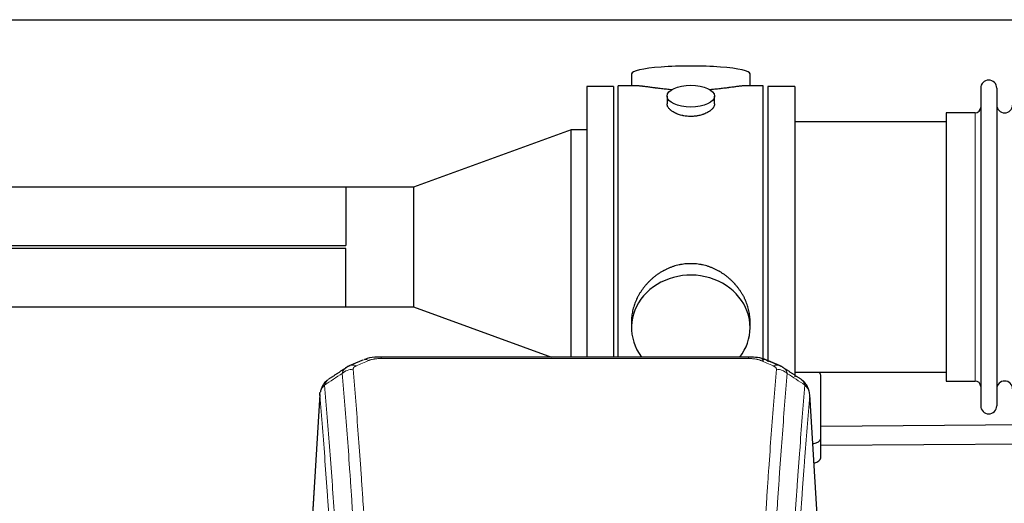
# Model space of a CAD drawing. Header units: inches. Extents: x 0 to 23760, y -13 to 16800.
# Tile 166 of 204: x 16268 to 16893, y 14477 to 14785. Entities that reach past the tile are written whole.
import ezdxf

# ---------------------------------------------------------------- set-up
doc = ezdxf.new("R2010")
doc.units = ezdxf.units.IN
doc.layers.add('254', color=7, linetype='Continuous', true_color=0xffffff)

msp = doc.modelspace()

# ---------------------------------------------------------------- linework, layer by layer
at = {"layer": '254', "color": 2, "linetype": 'Continuous', "lineweight": 25}
for p, q in [((16194.723, 14784.567), (19554.178, 14784.567)), ((16656.583, 14750.225), (16656.583, 14742.604)), ((16731.862, 14742.604), (16731.862, 14750.225)), ((16628.223, 14742.174), (16628.223, 14570.263)), ((16645.223, 14742.174), (16628.223, 14742.174)), ((16645.223, 14742.174), (16645.223, 14570.263)), ((16648.223, 14640.174), (16648.223, 14742.604)), ((16659.569, 14742.604), (16648.223, 14742.604)), ((16740.223, 14742.604), (16728.926, 14742.604)), ((16740.223, 14640.174), (16740.223, 14742.604)), ((16743.223, 14742.174), (16743.223, 14567.226)), ((16760.223, 14742.174), (16743.223, 14742.174)), ((16760.223, 14742.174), (16760.223, 14557.643)), ((16878.223, 14741.074), (16878.223, 14539.274)), ((16888.423, 14741.074), (16888.423, 14539.274)), ((16679.175, 14735.972), (16679.175, 14731.007)), ((16709.27, 14731.029), (16709.27, 14735.972)), ((16856.223, 14725.324), (16856.223, 14555.024)), ((16874.723, 14725.324), (16856.223, 14725.324)), ((16856.223, 14719.674), (16760.223, 14719.674)), ((16618.223, 14714.571), (16518.223, 14678.174)), ((16618.223, 14570.26), (16618.223, 14714.571)), ((16628.223, 14714.571), (16618.223, 14714.571)), ((16475.223, 14678.224), (16180.223, 14678.224)), ((16475.223, 14678.224), (16475.223, 14641.201)), ((16475.273, 14678.174), (16475.223, 14678.224)), ((16475.273, 14678.174), (16475.273, 14641.151)), ((16518.223, 14678.174), (16475.273, 14678.174)), ((16518.223, 14678.174), (16518.223, 14602.174)), ((16180.223, 14641.201), (16475.223, 14641.201)), ((16180.223, 14641.151), (16475.273, 14641.151)), ((16475.273, 14639.197), (16180.223, 14639.197)), ((16475.223, 14639.147), (16180.223, 14639.147)), ((16475.223, 14602.124), (16475.223, 14639.147)), ((16475.273, 14602.174), (16475.273, 14639.197)), ((16648.223, 14570.254), (16648.223, 14640.174)), ((16740.223, 14567.575), (16740.223, 14640.174)), ((16180.223, 14602.124), (16475.223, 14602.124)), ((16475.223, 14602.124), (16475.273, 14602.174)), ((16475.273, 14602.174), (16518.223, 14602.174)), ((16518.223, 14602.174), (16605.909, 14570.259)), ((16656.583, 14592.945), (16656.583, 14588.92)), ((16731.862, 14588.92), (16731.862, 14592.944)), ((16730.809, 14570.259), (16497.636, 14570.259)), ((16760.223, 14560.674), (16856.223, 14560.674)), ((16776.723, 14518.575), (16776.723, 14558.649)), ((16856.223, 14555.024), (16874.723, 14555.024)), ((16458.705, 14546.462), (16453.454, 14459.826)), ((16774.991, 14459.826), (16769.74, 14546.463)), ((17010.31, 14527.869), (16776.726, 14526.22)), ((16776.723, 14506.157), (16776.723, 14518.575)), ((16776.723, 14514.22), (17010.395, 14515.869))]:
    msp.add_line(p, q, dxfattribs=at)
at = {"layer": '254', "color": 110, "linetype": 'Continuous', "lineweight": 13}
for p, q in [((16874.723, 14725.324), (16874.723, 14555.024)), ((16497.636, 14570.259), (16497.636, 14569.307)), ((16730.809, 14569.307), (16497.636, 14569.307)), ((16730.809, 14570.257), (16730.809, 14569.307)), ((16458.707, 14545.84), (16453.459, 14459.251)), ((16774.986, 14459.251), (16769.739, 14545.84))]:
    msp.add_line(p, q, dxfattribs=at)
at = {"layer": '254', "color": 2, "linetype": 'Continuous', "lineweight": 25}
for centre, radius, start, end in [((16883.323, 14741.074), 5.1, 0, 180), ((16874.723, 14728.824), 3.5, 270, 0), ((16893.423, 14730.324), 5, 180, 0), ((16874.723, 14551.524), 3.5, 0, 90), ((16893.423, 14550.024), 5, 0, 180), ((16883.323, 14539.274), 5.1, 180, 0)]:
    msp.add_arc(centre, radius, start, end, dxfattribs=at)
for centre, major_axis, ratio, start_param, end_param in [((16694.223, 14750.225), (37.64, 0), 0.1305262, 0, 3.1415927), ((16694.223, 14588.92), (37.64, 0), 0.8870108, 0, 3.7346664), ((16694.223, 14588.92), (37.64, 0), 0.8870108, 5.6900133, 6.2831853), ((16768.723, 14558.649), (-8, 0), 0.4617486, 3.1415927, 3.722063), ((16768.723, 14518.575), (-8, 0), 0.4617486, 1.9439586, 3.1415927), ((16768.723, 14506.157), (-8, 0), 0.4617486, 2.0459273, 3.1415927)]:
    msp.add_ellipse(centre, major_axis=major_axis, ratio=ratio, start_param=start_param, end_param=end_param, dxfattribs=at)
msp.add_ellipse((16694.223, 14735.972), major_axis=(15.048, 0), ratio=0.4617486, dxfattribs=at)
at = {"layer": '254', "color": 110, "linetype": 'Continuous', "lineweight": 13}
for centre, major_axis, ratio, start_param, end_param in [((16489.878, 14559.097), (3.953, -9.186), 0.6419268, 2.5510147, 3.1418997), ((16738.567, 14559.097), (-3.953, -9.186), 0.6419268, 3.1410059, 3.7321706), ((16479.897, 14553.446), (-9.964, -0.842), 0.9013977, 4.6363308, 5.3961502), ((16481.869, 14555.639), (3.975, -9.176), 0.6408251, 2.5472213, 3.141301), ((16746.576, 14555.639), (3.975, 9.176), 0.6408251, 0.0010737, 0.5943713), ((16748.548, 14553.446), (-9.964, 0.842), 0.9013977, 4.0286278, 4.7884472)]:
    msp.add_ellipse(centre, major_axis=major_axis, ratio=ratio, start_param=start_param, end_param=end_param, dxfattribs=at)
at = {"layer": '254', "color": 2, "linetype": 'Continuous', "lineweight": 25}
for points, knots in [([(16682.351, 14740.016), (16682.348, 14740.016), (16682.346, 14740.016), (16682.27, 14740.022), (16682.196, 14740.028), (16682.048, 14740.04), (16681.828, 14740.058), (16681.022, 14740.125), (16679.727, 14740.241), (16678.045, 14740.409), (16676.408, 14740.586), (16674.814, 14740.771), (16673.265, 14740.961), (16672.261, 14741.09), (16671.643, 14741.171), (16671.52, 14741.187), (16671.275, 14741.219), (16670.91, 14741.267), (16670.551, 14741.315), (16669.841, 14741.41), (16668.917, 14741.535), (16667.596, 14741.716), (16666.338, 14741.887), (16665.144, 14742.046), (16664.39, 14742.142), (16663.841, 14742.21), (16663.57, 14742.243), (16663.306, 14742.275), (16663.131, 14742.295), (16663.044, 14742.305), (16662.614, 14742.354), (16661.955, 14742.426), (16661.046, 14742.51), (16660.218, 14742.57), (16659.581, 14742.598), (16659.226, 14742.604), (16659.103, 14742.604)], [0, 0, 0, 0, 0.0002215, 0.0002215, 0.0071429, 0.0071429, 0.0140642, 0.027907, 0.083278, 0.1386489, 0.1940199, 0.2493909, 0.3047619, 0.3601329, 0.3601329, 0.3739756, 0.3739756, 0.3878184, 0.4155039, 0.4155039, 0.4708749, 0.5262458, 0.5816168, 0.6369878, 0.6923588, 0.6923588, 0.7200443, 0.733887, 0.733887, 0.7477298, 0.7477298, 0.8031008, 0.8584718, 0.9138427, 0.9692137, 1, 1, 1, 1]), ([(16729.347, 14742.604), (16729.223, 14742.604), (16728.866, 14742.598), (16728.225, 14742.57), (16727.392, 14742.51), (16726.782, 14742.453), (16726.383, 14742.413), (16726.302, 14742.404), (16726.139, 14742.387), (16725.893, 14742.361), (16725.641, 14742.333), (16725.127, 14742.274), (16724.419, 14742.189), (16723.291, 14742.044), (16722.097, 14741.885), (16720.835, 14741.714), (16719.95, 14741.593), (16719.268, 14741.5), (16718.923, 14741.453), (16718.571, 14741.406), (16718.336, 14741.374), (16718.217, 14741.358), (16717.623, 14741.278), (16716.655, 14741.15), (16715.158, 14740.958), (16713.614, 14740.769), (16712.024, 14740.584), (16710.385, 14740.407), (16709.261, 14740.295), (16708.405, 14740.215), (16707.975, 14740.175), (16707.539, 14740.136), (16707.32, 14740.117), (16707.247, 14740.111), (16707.101, 14740.099), (16706.814, 14740.074), (16706.526, 14740.05), (16706.311, 14740.033)], [0, 0, 0, 0, 0.0313476, 0.0871263, 0.142905, 0.1986836, 0.1986836, 0.2126283, 0.2126283, 0.226573, 0.2544623, 0.2544623, 0.310241, 0.3660196, 0.4217983, 0.477577, 0.5333556, 0.5333556, 0.561245, 0.5751896, 0.5751896, 0.5891343, 0.5891343, 0.644913, 0.7006917, 0.7564703, 0.812249, 0.8680277, 0.9238063, 0.9238063, 0.9516957, 0.9656403, 0.9656403, 0.9726127, 0.9726127, 0.979585, 1, 1, 1, 1]), ([(16694.223, 14723.097), (16693.725, 14723.097), (16693.231, 14723.111), (16692.252, 14723.169), (16691.767, 14723.212), (16690.805, 14723.325), (16690.327, 14723.395), (16689.736, 14723.501), (16689.559, 14723.533), (16689.383, 14723.568), (16689.265, 14723.592), (16689.207, 14723.604), (16688.915, 14723.665), (16688.684, 14723.718), (16688.001, 14723.883), (16687.557, 14724.005), (16686.693, 14724.272), (16686.273, 14724.417), (16685.66, 14724.65), (16685.459, 14724.731), (16685.161, 14724.856), (16685.062, 14724.899), (16684.916, 14724.963), (16684.867, 14724.985), (16684.77, 14725.029), (16684.337, 14725.227), (16683.928, 14725.435), (16683.235, 14725.819), (16682.906, 14726.018), (16682.284, 14726.431), (16681.991, 14726.644), (16681.647, 14726.919), (16681.579, 14726.974), (16681.446, 14727.085), (16681.381, 14727.141), (16681.19, 14727.31), (16681.069, 14727.423), (16680.721, 14727.763), (16680.511, 14727.993), (16680.136, 14728.456), (16679.97, 14728.689), (16679.755, 14729.043), (16679.689, 14729.161), (16679.613, 14729.309), (16679.599, 14729.339), (16679.57, 14729.398), (16679.556, 14729.428), (16679.515, 14729.517), (16679.489, 14729.577), (16679.368, 14729.873), (16679.296, 14730.107), (16679.199, 14730.571), (16679.175, 14730.8), (16679.175, 14731.03), (16679.175, 14731.033), (16679.175, 14731.036)], [0, 0, 0, 0, 0.0624454, 0.0624454, 0.1248907, 0.1248907, 0.1873361, 0.1873361, 0.2029474, 0.2107531, 0.2107531, 0.2185588, 0.2185588, 0.2497814, 0.2497814, 0.3122268, 0.3122268, 0.3746722, 0.3746722, 0.4058948, 0.4058948, 0.4215062, 0.4215062, 0.4293119, 0.4293119, 0.4371175, 0.4995629, 0.4995629, 0.5620082, 0.5620082, 0.6244536, 0.6244536, 0.6400649, 0.6400649, 0.6556763, 0.6556763, 0.686899, 0.686899, 0.7493443, 0.7493443, 0.8117897, 0.8117897, 0.8430124, 0.8430124, 0.850818, 0.850818, 0.8586237, 0.8586237, 0.874235, 0.874235, 0.9366804, 0.9366804, 0.9991258, 0.9991258, 1, 1, 1, 1]), ([(16709.27, 14731.033), (16709.271, 14730.804), (16709.246, 14730.575), (16709.151, 14730.112), (16709.079, 14729.879), (16708.888, 14729.41), (16708.769, 14729.174), (16708.59, 14728.878), (16708.553, 14728.819), (16708.495, 14728.73), (16708.475, 14728.701), (16708.435, 14728.641), (16708.332, 14728.493), (16708.221, 14728.347), (16707.938, 14727.997), (16707.729, 14727.768), (16707.267, 14727.315), (16707.016, 14727.093), (16706.606, 14726.765), (16706.465, 14726.657), (16706.244, 14726.496), (16706.169, 14726.442), (16706.017, 14726.336), (16705.939, 14726.284), (16705.547, 14726.023), (16705.217, 14725.823), (16704.525, 14725.438), (16704.163, 14725.254), (16703.406, 14724.904), (16703.011, 14724.737), (16702.549, 14724.56), (16702.497, 14724.541), (16702.393, 14724.502), (16702.341, 14724.483), (16702.184, 14724.426), (16701.868, 14724.314), (16701.546, 14724.208), (16700.896, 14724.007), (16700.454, 14723.885), (16699.549, 14723.666), (16699.087, 14723.568), (16698.38, 14723.442), (16698.142, 14723.403), (16697.781, 14723.349), (16697.66, 14723.332), (16697.417, 14723.3), (16697.296, 14723.284), (16696.688, 14723.212), (16696.199, 14723.169), (16695.215, 14723.111), (16694.72, 14723.097), (16694.223, 14723.097)], [0, 0, 0, 0, 0.0621483, 0.0621483, 0.1246718, 0.1246718, 0.1871952, 0.1871952, 0.2028261, 0.2028261, 0.2106415, 0.2106415, 0.2184569, 0.2497186, 0.2497186, 0.3122421, 0.3122421, 0.3747655, 0.3747655, 0.4060273, 0.4060273, 0.4216581, 0.4216581, 0.437289, 0.437289, 0.4998124, 0.4998124, 0.5623359, 0.5623359, 0.6248593, 0.6248593, 0.6326748, 0.6326748, 0.6404902, 0.6404902, 0.656121, 0.6873828, 0.6873828, 0.7499062, 0.7499062, 0.8124297, 0.8124297, 0.8436914, 0.8436914, 0.8593222, 0.8593222, 0.8749531, 0.8749531, 0.9374766, 0.9374766, 1, 1, 1, 1]), ([(16731.862, 14592.908), (16731.862, 14593.441), (16731.847, 14593.977), (16731.802, 14594.796), (16731.778, 14595.146), (16731.748, 14595.497), (16731.736, 14595.638), (16731.729, 14595.708), (16731.709, 14595.919), (16731.636, 14596.623), (16731.463, 14597.887), (16731.143, 14599.564), (16730.734, 14601.233), (16730.238, 14602.895), (16729.655, 14604.548), (16729.207, 14605.645), (16728.908, 14606.328), (16728.848, 14606.464), (16728.725, 14606.737), (16728.538, 14607.144), (16728.344, 14607.548), (16727.946, 14608.351), (16727.39, 14609.41), (16726.481, 14610.961), (16725.499, 14612.476), (16724.442, 14613.954), (16723.688, 14614.913), (16723.103, 14615.623), (16722.905, 14615.858), (16722.603, 14616.208), (16722.501, 14616.324), (16722.297, 14616.555), (16721.784, 14617.13), (16720.833, 14618.135), (16719.508, 14619.414), (16718.127, 14620.631), (16716.69, 14621.785), (16715.195, 14622.875), (16714.16, 14623.558), (16713.368, 14624.053), (16713.102, 14624.216), (16712.766, 14624.415), (16712.699, 14624.455), (16712.564, 14624.534), (16712.361, 14624.651), (16711.616, 14625.075), (16710.381, 14625.729), (16708.701, 14626.516), (16706.988, 14627.218), (16705.242, 14627.834), (16703.462, 14628.362), (16702.253, 14628.654), (16701.337, 14628.85), (16701.03, 14628.912), (16700.645, 14628.984), (16700.568, 14628.998), (16700.414, 14629.026), (16700.182, 14629.067), (16699.333, 14629.208), (16697.943, 14629.393), (16696.09, 14629.54), (16694.236, 14629.59), (16692.382, 14629.541), (16690.527, 14629.395), (16689.29, 14629.232), (16688.517, 14629.109), (16688.362, 14629.083), (16688.053, 14629.03), (16687.591, 14628.947), (16687.131, 14628.855), (16686.216, 14628.66), (16685.006, 14628.368), (16683.224, 14627.84), (16681.473, 14627.224), (16679.753, 14626.52), (16678.626, 14625.992), (16677.789, 14625.575), (16677.512, 14625.432), (16677.166, 14625.249), (16677.028, 14625.176), (16676.753, 14625.027), (16676.002, 14624.611), (16674.8, 14623.897), (16673.252, 14622.876), (16671.758, 14621.787), (16670.319, 14620.631), (16668.932, 14619.409), (16668.044, 14618.551), (16667.554, 14618.056), (16667.5, 14618.001), (16667.392, 14617.89), (16667.338, 14617.835), (16667.176, 14617.668), (16666.856, 14617.333), (16666.543, 14616.994), (16665.926, 14616.31), (16665.127, 14615.383), (16664.002, 14613.951), (16662.948, 14612.479), (16661.966, 14610.965), (16661.056, 14609.411), (16660.498, 14608.349), (16660.165, 14607.676), (16660.099, 14607.541), (16659.969, 14607.271), (16659.777, 14606.865), (16659.594, 14606.458), (16659.238, 14605.642), (16658.792, 14604.551), (16658.21, 14602.904), (16657.714, 14601.246), (16657.306, 14599.579), (16656.985, 14597.902), (16656.83, 14596.778), (16656.752, 14596.074), (16656.738, 14595.932), (16656.711, 14595.651), (16656.673, 14595.229), (16656.644, 14594.81), (16656.599, 14593.985), (16656.583, 14593.442), (16656.583, 14592.903)], [0, 0, 0, 0, 0.0151373, 0.0151373, 0.0229562, 0.0249109, 0.0249109, 0.0268656, 0.0268656, 0.030775, 0.0464127, 0.0620504, 0.0776881, 0.0933258, 0.1089635, 0.1246012, 0.1246012, 0.1285107, 0.1285107, 0.1324201, 0.1402389, 0.1402389, 0.1558766, 0.1715144, 0.1871521, 0.2027898, 0.2184275, 0.2184275, 0.2262463, 0.2262463, 0.2301558, 0.2301558, 0.2340652, 0.2497029, 0.2653406, 0.2809783, 0.296616, 0.3122537, 0.3278914, 0.3278914, 0.3357103, 0.3357103, 0.337665, 0.337665, 0.3396197, 0.3435291, 0.3591668, 0.3748045, 0.3904422, 0.4060799, 0.4217176, 0.4373554, 0.4373554, 0.4451742, 0.4451742, 0.4471289, 0.4471289, 0.4490836, 0.4529931, 0.4686308, 0.4842685, 0.4999062, 0.5155439, 0.5311816, 0.5468193, 0.5468193, 0.5507287, 0.5507287, 0.5546381, 0.562457, 0.562457, 0.5780947, 0.5937324, 0.6093701, 0.6250078, 0.6406455, 0.6406455, 0.6484644, 0.6484644, 0.6504191, 0.6523738, 0.6562832, 0.6719209, 0.6875586, 0.7031963, 0.7188341, 0.7344718, 0.7501095, 0.7501095, 0.7520642, 0.7520642, 0.7540189, 0.7540189, 0.7579283, 0.7657472, 0.7657472, 0.7813849, 0.7970226, 0.8126603, 0.828298, 0.8439357, 0.8595734, 0.8595734, 0.8634828, 0.8634828, 0.8673923, 0.8752111, 0.8752111, 0.8908488, 0.9064865, 0.9221242, 0.9377619, 0.9533996, 0.9690373, 0.9690373, 0.9729468, 0.9729468, 0.9768562, 0.984675, 0.984675, 1, 1, 1, 1]), ([(16498.936, 14570.242), (16497.709, 14570.284), (16494.266, 14570.205), (16490.188, 14569.841), (16487.687, 14568.873), (16487.184, 14568.648)], [0, 0, 0, 0, 0.2995251, 0.855667, 1, 1, 1, 1]), ([(16742.452, 14568.149), (16741.838, 14568.475), (16739.608, 14569.495), (16735.619, 14570.107), (16732.306, 14570.208), (16730.807, 14570.131)], [0, 0, 0, 0, 0.1809069, 0.6396874, 1, 1, 1, 1]), ([(16463.648, 14555.651), (16463.128, 14555.278), (16462.07, 14554.369), (16460.707, 14552.586), (16459.653, 14550.431), (16459.237, 14548.905), (16459.102, 14548.131)], [0, 0, 0, 0, 0.2123708, 0.4683651, 0.7393635, 1, 1, 1, 1]), ([(16769.657, 14547.124), (16769.545, 14548.073), (16769.102, 14549.912), (16767.809, 14552.528), (16766.128, 14554.625), (16764.837, 14555.668), (16764.216, 14556.089)], [0, 0, 0, 0, 0.2790385, 0.5536712, 0.8024065, 1, 1, 1, 1]), ([(16458.707, 14545.84), (16458.706, 14545.852), (16458.705, 14545.876), (16458.703, 14545.911), (16458.701, 14545.946), (16458.7, 14545.981), (16458.699, 14546.016), (16458.698, 14546.051), (16458.697, 14546.086), (16458.697, 14546.121), (16458.696, 14546.155), (16458.696, 14546.19), (16458.697, 14546.225), (16458.697, 14546.26), (16458.698, 14546.294), (16458.699, 14546.329), (16458.7, 14546.363), (16458.702, 14546.397), (16458.703, 14546.432), (16458.705, 14546.466), (16458.707, 14546.5), (16458.71, 14546.534), (16458.712, 14546.569), (16458.715, 14546.603), (16458.718, 14546.637), (16458.721, 14546.67), (16458.725, 14546.704), (16458.729, 14546.738), (16458.733, 14546.772), (16458.737, 14546.806), (16458.741, 14546.839), (16458.746, 14546.873), (16458.751, 14546.906), (16458.756, 14546.94), (16458.761, 14546.973), (16458.767, 14547.006), (16458.773, 14547.039), (16458.779, 14547.073), (16458.785, 14547.106), (16458.792, 14547.139), (16458.798, 14547.172), (16458.805, 14547.205), (16458.812, 14547.237), (16458.82, 14547.27), (16458.827, 14547.303), (16458.835, 14547.336), (16458.843, 14547.368), (16458.851, 14547.401), (16458.86, 14547.433), (16458.869, 14547.465), (16458.878, 14547.498), (16458.887, 14547.53), (16458.896, 14547.562), (16458.906, 14547.594), (16458.915, 14547.626), (16458.925, 14547.658), (16458.936, 14547.69), (16458.946, 14547.722), (16458.957, 14547.754), (16458.968, 14547.785), (16458.979, 14547.817), (16458.99, 14547.848), (16459.002, 14547.88), (16459.013, 14547.911), (16459.023, 14547.937), (16459.029, 14547.953), (16459.031, 14547.958)], [0, 0, 0, 0, 0.0160287, 0.0320483, 0.0480589, 0.0640604, 0.080053, 0.0960364, 0.1120109, 0.1279763, 0.1439327, 0.1598801, 0.1758184, 0.1917478, 0.2076681, 0.2235794, 0.2394817, 0.255375, 0.2712593, 0.2871346, 0.3030009, 0.3188582, 0.3347065, 0.3505458, 0.3663762, 0.3821975, 0.3980099, 0.4138133, 0.4296077, 0.4453931, 0.4611696, 0.4769371, 0.4926957, 0.5084453, 0.5241859, 0.5399176, 0.5556403, 0.5713541, 0.5870589, 0.6027548, 0.6184418, 0.6341198, 0.6497889, 0.6654491, 0.6811003, 0.6967426, 0.712376, 0.7280004, 0.743616, 0.7592226, 0.7748203, 0.7904091, 0.8059891, 0.8215601, 0.8371222, 0.8526754, 0.8682197, 0.8837552, 0.8992817, 0.9147994, 0.9303082, 0.9458081, 0.9612991, 0.9767813, 0.9922546, 1, 1, 1, 1])]:
    msp.add_open_spline(points, degree=3, knots=knots, dxfattribs=at)
for points, degree in [([(16475.273, 14641.151), (16475.256, 14641.168), (16475.239, 14641.185), (16475.223, 14641.201)], 3), ([(16475.273, 14639.197), (16475.256, 14639.181), (16475.239, 14639.164), (16475.223, 14639.147)], 3), ([(16485.925, 14568.279), (16477.895, 14564.81)], 1), ([(16750.551, 14564.815), (16746.535, 14566.557), (16742.521, 14568.275)], 2), ([(16475.504, 14563.536), (16469.875, 14559.815), (16464.253, 14556.105)], 2), ([(16477.925, 14564.743), (16476.563, 14564.44), (16475.574, 14563.51)], 2), ([(16752.864, 14563.474), (16751.832, 14564.375), (16750.509, 14564.734)], 2), ([(16764.193, 14556.104), (16758.578, 14559.81), (16752.956, 14563.527)], 2)]:
    msp.add_open_spline(points, degree=degree, dxfattribs=at)
at = {"layer": '254', "color": 110, "linetype": 'Continuous', "lineweight": 13}
for points in [[(16489.878, 14568.139), (16487.209, 14566.986), (16484.539, 14565.829), (16481.869, 14564.668)], [(16746.576, 14564.668), (16743.906, 14565.829), (16741.237, 14566.986), (16738.567, 14568.139)], [(16473.014, 14559.877), (16469.262, 14557.401), (16465.511, 14554.927), (16461.762, 14552.456)], [(16766.683, 14552.456), (16762.934, 14554.927), (16759.184, 14557.401), (16755.431, 14559.877)]]:
    msp.add_open_spline(points, degree=3, dxfattribs=at)
for points, knots in [([(16489.878, 14568.139), (16490.003, 14568.194), (16490.133, 14568.246), (16490.335, 14568.321), (16490.403, 14568.346), (16490.541, 14568.394), (16490.61, 14568.417), (16490.963, 14568.531), (16491.257, 14568.614), (16491.867, 14568.764), (16492.183, 14568.832), (16492.591, 14568.907), (16492.673, 14568.922), (16492.838, 14568.95), (16492.92, 14568.964), (16493.169, 14569.003), (16493.335, 14569.028), (16493.836, 14569.096), (16494.173, 14569.134), (16494.853, 14569.199), (16495.195, 14569.225), (16495.885, 14569.267), (16496.232, 14569.282), (16496.931, 14569.302), (16497.283, 14569.307), (16497.636, 14569.307)], [0, 0, 0, 0, 0.0625, 0.0625, 0.09375, 0.09375, 0.125, 0.125, 0.25, 0.25, 0.375, 0.375, 0.40625, 0.40625, 0.4375, 0.4375, 0.5, 0.5, 0.625, 0.625, 0.75, 0.75, 0.875, 0.875, 1, 1, 1, 1]), ([(16730.809, 14569.307), (16731.163, 14569.307), (16731.516, 14569.302), (16731.957, 14569.289), (16732.045, 14569.286), (16732.221, 14569.28), (16732.309, 14569.276), (16732.573, 14569.265), (16732.747, 14569.255), (16733.27, 14569.224), (16733.614, 14569.197), (16734.297, 14569.132), (16734.635, 14569.093), (16735.302, 14569.001), (16735.632, 14568.949), (16735.998, 14568.88), (16736.038, 14568.873), (16736.119, 14568.857), (16736.239, 14568.833), (16736.517, 14568.776), (16736.749, 14568.722), (16737.203, 14568.61), (16737.495, 14568.528), (16738.051, 14568.346), (16738.317, 14568.248), (16738.567, 14568.139)], [0, 0, 0, 0, 0.125, 0.125, 0.15625, 0.15625, 0.1875, 0.1875, 0.25, 0.25, 0.375, 0.375, 0.5, 0.5, 0.625, 0.625, 0.640625, 0.640625, 0.65625, 0.6875, 0.75, 0.75, 0.875, 0.875, 1, 1, 1, 1]), ([(16473.014, 14559.877), (16473.05, 14560.121), (16473.104, 14560.36), (16473.192, 14560.651), (16473.21, 14560.708), (16473.25, 14560.823), (16473.271, 14560.88), (16473.337, 14561.05), (16473.385, 14561.161), (16473.541, 14561.489), (16473.783, 14561.911), (16474.09, 14562.303), (16474.346, 14562.585), (16474.458, 14562.701), (16474.577, 14562.813), (16474.625, 14562.858), (16474.649, 14562.88), (16474.722, 14562.946), (16474.772, 14562.989), (16475.026, 14563.204), (16475.245, 14563.366), (16475.486, 14563.524), (16475.495, 14563.53), (16475.504, 14563.536)], [0, 0, 0, 0, 0.1656246, 0.1656246, 0.2070308, 0.2070308, 0.2484369, 0.2484369, 0.3312492, 0.3312492, 0.4968738, 0.6624984, 0.6624984, 0.7453108, 0.7660138, 0.7660138, 0.7867169, 0.7867169, 0.8281231, 0.8281231, 0.9937477, 0.9937477, 1, 1, 1, 1]), ([(16479.897, 14562.466), (16479.889, 14562.568), (16479.891, 14562.67), (16479.908, 14562.798), (16479.912, 14562.823), (16479.922, 14562.874), (16479.928, 14562.899), (16479.947, 14562.975), (16479.962, 14563.026), (16480.017, 14563.176), (16480.066, 14563.274), (16480.186, 14563.469), (16480.258, 14563.565), (16480.385, 14563.706), (16480.43, 14563.753), (16480.502, 14563.823), (16480.527, 14563.846), (16480.578, 14563.892), (16480.604, 14563.914), (16480.739, 14564.027), (16480.857, 14564.115), (16481.113, 14564.283), (16481.251, 14564.364), (16481.546, 14564.52), (16481.703, 14564.596), (16481.869, 14564.668)], [0, 0, 0, 0, 0.125, 0.125, 0.15625, 0.15625, 0.1875, 0.1875, 0.25, 0.25, 0.375, 0.375, 0.5, 0.5, 0.5625, 0.5625, 0.59375, 0.59375, 0.625, 0.625, 0.75, 0.75, 0.875, 0.875, 1, 1, 1, 1]), ([(16479.897, 14562.466), (16480.455, 14555.846), (16481.555, 14542.356), (16483.163, 14521.372), (16484.205, 14506.882), (16484.976, 14495.828), (16485.358, 14490.254), (16485.737, 14484.609), (16485.988, 14480.831), (16486.113, 14478.934), (16486.737, 14469.409), (16487.228, 14461.668), (16487.953, 14449.873), (16488.193, 14445.911), (16488.669, 14437.928), (16488.905, 14433.907), (16489.607, 14421.754), (16490.528, 14405.312), (16491.418, 14388.393), (16491.856, 14379.815)], [0, 0, 0, 0, 0.125, 0.25, 0.375, 0.375, 0.4375, 0.46875, 0.46875, 0.5, 0.5, 0.625, 0.625, 0.6875, 0.6875, 0.75, 0.75, 0.875, 1, 1, 1, 1]), ([(16736.59, 14379.815), (16737.027, 14388.393), (16737.918, 14405.312), (16738.838, 14421.754), (16739.54, 14433.907), (16739.776, 14437.928), (16740.252, 14445.911), (16740.492, 14449.873), (16741.217, 14461.668), (16741.708, 14469.409), (16742.332, 14478.934), (16742.457, 14480.831), (16742.709, 14484.609), (16743.087, 14490.254), (16743.469, 14495.828), (16744.24, 14506.882), (16745.282, 14521.372), (16746.89, 14542.356), (16747.991, 14555.846), (16748.548, 14562.466)], [0, 0, 0, 0, 0.125, 0.25, 0.25, 0.3125, 0.3125, 0.375, 0.375, 0.5, 0.5, 0.53125, 0.53125, 0.5625, 0.625, 0.625, 0.75, 0.875, 1, 1, 1, 1]), ([(16746.576, 14564.668), (16746.742, 14564.596), (16746.9, 14564.52), (16747.086, 14564.421), (16747.123, 14564.401), (16747.195, 14564.361), (16747.231, 14564.34), (16747.335, 14564.279), (16747.402, 14564.237), (16747.595, 14564.11), (16747.829, 14563.936), (16748.02, 14563.752), (16748.146, 14563.611), (16748.185, 14563.563), (16748.239, 14563.491), (16748.257, 14563.466), (16748.29, 14563.417), (16748.306, 14563.393), (16748.382, 14563.27), (16748.43, 14563.171), (16748.503, 14562.972), (16748.527, 14562.872), (16748.554, 14562.67), (16748.557, 14562.568), (16748.548, 14562.466)], [0, 0, 0, 0, 0.125, 0.125, 0.15625, 0.15625, 0.1875, 0.1875, 0.25, 0.25, 0.375, 0.5, 0.5, 0.5625, 0.5625, 0.59375, 0.59375, 0.625, 0.625, 0.75, 0.75, 0.875, 0.875, 1, 1, 1, 1]), ([(16752.946, 14563.533), (16752.955, 14563.527), (16752.965, 14563.52), (16753.207, 14563.361), (16753.642, 14563.037), (16754.015, 14562.678), (16754.271, 14562.396), (16754.352, 14562.3), (16754.468, 14562.152), (16754.506, 14562.102), (16754.579, 14562.001), (16754.615, 14561.951), (16754.787, 14561.695), (16754.908, 14561.483), (16755.115, 14561.047), (16755.289, 14560.597), (16755.395, 14560.121), (16755.431, 14559.877)], [0, 0, 0, 0, 0.0068075, 0.0068075, 0.1723396, 0.3378717, 0.3378717, 0.4206377, 0.4206377, 0.4620207, 0.4620207, 0.5034038, 0.5034038, 0.6689358, 0.6689358, 0.8344679, 1, 1, 1, 1]), ([(16461.762, 14552.456), (16461.891, 14552.981), (16462.07, 14553.47), (16462.526, 14554.368), (16462.804, 14554.777), (16463.291, 14555.323), (16463.466, 14555.494), (16463.832, 14555.808), (16464.022, 14555.952), (16464.223, 14556.085)], [0, 0, 0, 0, 0.335226, 0.335226, 0.6704519, 0.6704519, 0.8380649, 0.8380649, 1, 1, 1, 1]), ([(16484.988, 14377.438), (16484.55, 14386.007), (16483.658, 14402.906), (16482.736, 14419.328), (16482.033, 14431.467), (16481.797, 14435.483), (16481.321, 14443.457), (16481.081, 14447.414), (16480.354, 14459.195), (16479.862, 14466.928), (16479.238, 14476.441), (16479.113, 14478.336), (16478.861, 14482.11), (16478.482, 14487.748), (16478.099, 14493.315), (16477.328, 14504.357), (16476.284, 14518.829), (16474.674, 14539.79), (16473.572, 14553.264), (16473.014, 14559.877)], [0, 0, 0, 0, 0.125, 0.25, 0.25, 0.3125, 0.3125, 0.375, 0.375, 0.5, 0.5, 0.53125, 0.53125, 0.5625, 0.625, 0.625, 0.75, 0.875, 1, 1, 1, 1]), ([(16755.431, 14559.877), (16754.873, 14553.264), (16753.771, 14539.79), (16752.161, 14518.829), (16751.118, 14504.357), (16750.346, 14493.315), (16749.963, 14487.748), (16749.584, 14482.11), (16749.333, 14478.336), (16749.207, 14476.441), (16748.583, 14466.928), (16748.091, 14459.195), (16747.365, 14447.414), (16747.124, 14443.457), (16746.648, 14435.483), (16746.412, 14431.467), (16745.709, 14419.328), (16744.787, 14402.906), (16743.895, 14386.007), (16743.457, 14377.438)], [0, 0, 0, 0, 0.125, 0.25, 0.375, 0.375, 0.4375, 0.46875, 0.46875, 0.5, 0.5, 0.625, 0.625, 0.6875, 0.6875, 0.75, 0.75, 0.875, 1, 1, 1, 1]), ([(16764.223, 14556.084), (16764.424, 14555.951), (16764.614, 14555.808), (16764.979, 14555.494), (16765.154, 14555.323), (16765.642, 14554.777), (16765.919, 14554.368), (16766.376, 14553.47), (16766.554, 14552.981), (16766.683, 14552.456)], [0, 0, 0, 0, 0.1617419, 0.1617419, 0.3293935, 0.3293935, 0.6646968, 0.6646968, 1, 1, 1, 1]), ([(16458.707, 14545.84), (16458.736, 14546.446), (16458.826, 14547.052), (16459.049, 14547.945), (16459.138, 14548.24), (16459.344, 14548.822), (16459.461, 14549.109), (16459.723, 14549.673), (16459.867, 14549.95), (16460.181, 14550.491), (16460.351, 14550.756), (16460.715, 14551.269), (16460.909, 14551.519), (16461.319, 14552.001), (16461.536, 14552.233), (16461.762, 14552.456)], [0, 0, 0, 0, 0.25, 0.25, 0.375, 0.375, 0.5, 0.5, 0.625, 0.625, 0.75, 0.75, 0.875, 0.875, 1, 1, 1, 1]), ([(16461.762, 14552.456), (16462.334, 14545.765), (16463.461, 14532.123), (16465.106, 14510.881), (16466.173, 14496.202), (16466.961, 14484.999), (16467.352, 14479.348), (16467.804, 14472.671), (16467.996, 14469.791), (16468.124, 14467.867), (16468.188, 14466.903), (16468.507, 14462.073), (16468.887, 14456.23), (16469.325, 14449.33), (16469.511, 14446.355), (16469.635, 14444.368), (16469.697, 14443.372), (16470.253, 14434.394), (16471.226, 14418.186), (16472.637, 14393.134), (16473.545, 14375.938), (16473.991, 14367.216)], [0, 0, 0, 0, 0.125, 0.25, 0.375, 0.375, 0.4375, 0.46875, 0.484375, 0.484375, 0.5, 0.5, 0.5625, 0.59375, 0.609375, 0.609375, 0.625, 0.625, 0.75, 0.875, 1, 1, 1, 1]), ([(16754.454, 14367.216), (16754.51, 14368.306), (16754.566, 14369.395), (16754.678, 14371.568), (16754.846, 14374.821), (16755.242, 14382.371), (16755.585, 14388.772), (16756.278, 14401.482), (16757.219, 14418.18), (16758.677, 14442.481), (16759.682, 14458.185), (16760.255, 14466.879), (16760.319, 14467.843), (16760.447, 14469.768), (16760.64, 14472.648), (16761.091, 14479.326), (16761.483, 14484.979), (16761.811, 14489.649), (16761.877, 14490.582), (16762.009, 14492.442), (16762.207, 14495.226), (16762.672, 14501.679), (16763.075, 14507.138), (16763.887, 14517.957), (16764.984, 14532.122), (16766.112, 14545.765), (16766.683, 14552.456)], [0, 0, 0, 0, 0.015625, 0.015625, 0.03125, 0.0625, 0.125, 0.125, 0.25, 0.375, 0.5, 0.5, 0.515625, 0.515625, 0.53125, 0.5625, 0.625, 0.625, 0.640625, 0.640625, 0.65625, 0.6875, 0.75, 0.75, 0.875, 1, 1, 1, 1]), ([(16766.683, 14552.456), (16766.91, 14552.233), (16767.126, 14552.001), (16767.536, 14551.519), (16767.73, 14551.269), (16768.094, 14550.756), (16768.264, 14550.491), (16768.578, 14549.95), (16768.723, 14549.673), (16768.984, 14549.109), (16769.101, 14548.822), (16769.307, 14548.24), (16769.396, 14547.945), (16769.619, 14547.052), (16769.709, 14546.446), (16769.739, 14545.84)], [0, 0, 0, 0, 0.125, 0.125, 0.25, 0.25, 0.375, 0.375, 0.5, 0.5, 0.625, 0.625, 0.75, 0.75, 1, 1, 1, 1]), ([(16470.902, 14361.154), (16470.457, 14369.849), (16469.551, 14386.99), (16468.144, 14411.965), (16467.174, 14428.122), (16466.62, 14437.073), (16466.558, 14438.066), (16466.434, 14440.047), (16466.248, 14443.013), (16465.812, 14449.892), (16465.433, 14455.718), (16465.115, 14460.533), (16465.051, 14461.494), (16464.924, 14463.413), (16464.732, 14466.284), (16464.281, 14472.941), (16463.891, 14478.575), (16463.105, 14489.746), (16462.042, 14504.382), (16460.401, 14525.563), (16459.277, 14539.168), (16458.707, 14545.84)], [0, 0, 0, 0, 0.125, 0.25, 0.375, 0.375, 0.390625, 0.390625, 0.40625, 0.4375, 0.5, 0.5, 0.515625, 0.515625, 0.53125, 0.5625, 0.625, 0.625, 0.75, 0.875, 1, 1, 1, 1]), ([(16769.739, 14545.84), (16769.169, 14539.168), (16768.044, 14525.562), (16766.95, 14511.437), (16766.141, 14500.649), (16765.739, 14495.206), (16765.275, 14488.772), (16765.077, 14485.996), (16764.946, 14484.141), (16764.88, 14483.211), (16764.553, 14478.555), (16764.162, 14472.919), (16763.712, 14466.26), (16763.52, 14463.388), (16763.392, 14461.47), (16763.329, 14460.509), (16762.756, 14451.841), (16761.755, 14436.184), (16760.3, 14411.957), (16758.894, 14386.989), (16757.988, 14369.849), (16757.543, 14361.154)], [0, 0, 0, 0, 0.125, 0.25, 0.25, 0.3125, 0.34375, 0.359375, 0.359375, 0.375, 0.375, 0.4375, 0.46875, 0.484375, 0.484375, 0.5, 0.5, 0.625, 0.75, 0.875, 1, 1, 1, 1])]:
    msp.add_open_spline(points, degree=3, knots=knots, dxfattribs=at)

doc.saveas('drawing.dxf')
